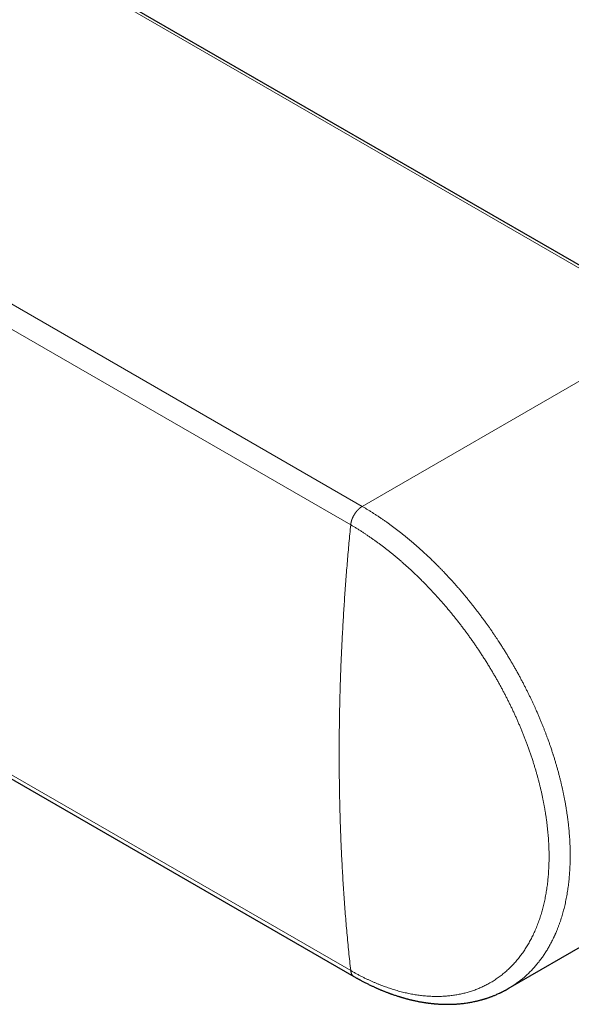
# Model space of a CAD drawing. Header units: millimetres. Extents: x 8 to 760, y 12 to 454.
# Tile 87 of 116: x 646 to 679, y 130 to 190. Entities that reach past the tile are written whole.
import ezdxf

# ---------------------------------------------------------------- set-up
doc = ezdxf.new("R2010")
doc.units = ezdxf.units.MM

msp = doc.modelspace()

# ---------------------------------------------------------------- linework, layer by layer
at = {"color": 8, "linetype": 'Continuous', "lineweight": 0}
for p, q in [((647.89, 193.257), (685.686, 171.437)), ((628.715, 182.187), (666.511, 160.368)), ((628.616, 180.714), (665.809, 159.243)), ((685.686, 171.437), (666.511, 160.368)), ((665.809, 132.103), (641.061, 146.39))]:
    msp.add_line(p, q, dxfattribs=at)
at = {"color": 7, "linetype": 'Continuous', "lineweight": 30}
for p, q in [((685.936, 171.462), (648.14, 193.281)), ((641.262, 146.027), (666.011, 131.74)), ((675.403, 131.005), (694.435, 141.992)), ((675.403, 131.005), (675.394, 131))]:
    msp.add_line(p, q, dxfattribs=at)
at = {"color": 8, "linetype": 'Continuous', "lineweight": 0}
for points, knots in [([(666.511, 160.368), (666.508, 160.366), (666.501, 160.362), (666.49, 160.355), (666.48, 160.349), (666.469, 160.342), (666.458, 160.335), (666.447, 160.327), (666.437, 160.32), (666.427, 160.313), (666.417, 160.306), (666.407, 160.298), (666.397, 160.291), (666.387, 160.283), (666.376, 160.275), (666.366, 160.267), (666.356, 160.258), (666.346, 160.25), (666.336, 160.241), (666.326, 160.232), (666.316, 160.223), (666.306, 160.214), (666.297, 160.206), (666.287, 160.197), (666.278, 160.187), (666.269, 160.178), (666.26, 160.169), (666.251, 160.161), (666.243, 160.152), (666.234, 160.143), (666.226, 160.134), (666.218, 160.125), (666.21, 160.116), (666.201, 160.106), (666.193, 160.097), (666.185, 160.087), (666.177, 160.077), (666.169, 160.068), (666.16, 160.058), (666.152, 160.047), (666.144, 160.037), (666.136, 160.027), (666.128, 160.016), (666.12, 160.006), (666.113, 159.995), (666.105, 159.985), (666.097, 159.974), (666.09, 159.963), (666.082, 159.952), (666.074, 159.94), (666.066, 159.928), (666.058, 159.916), (666.05, 159.903), (666.042, 159.891), (666.035, 159.88), (666.028, 159.868), (666.021, 159.857), (666.015, 159.845), (666.008, 159.834), (666.001, 159.822), (665.995, 159.811), (665.989, 159.8), (665.983, 159.788), (665.976, 159.776), (665.97, 159.765), (665.964, 159.753), (665.958, 159.741), (665.953, 159.729), (665.947, 159.717), (665.941, 159.705), (665.936, 159.693), (665.93, 159.681), (665.925, 159.67), (665.92, 159.658), (665.915, 159.646), (665.91, 159.634), (665.905, 159.622), (665.9, 159.609), (665.895, 159.596), (665.89, 159.583), (665.885, 159.57), (665.881, 159.557), (665.877, 159.545), (665.873, 159.533), (665.869, 159.522), (665.865, 159.51), (665.862, 159.499), (665.858, 159.487), (665.855, 159.476), (665.852, 159.464), (665.848, 159.453), (665.845, 159.44), (665.842, 159.427), (665.838, 159.414), (665.835, 159.401), (665.833, 159.388), (665.83, 159.375), (665.827, 159.362), (665.825, 159.349), (665.822, 159.337), (665.82, 159.324), (665.818, 159.312), (665.816, 159.299), (665.814, 159.285), (665.812, 159.271), (665.811, 159.257), (665.81, 159.248), (665.809, 159.243)], [0, 0, 0, 0, 0.010245, 0.020553, 0.030924, 0.041356, 0.051846, 0.062395, 0.072999, 0.082768, 0.092581, 0.102439, 0.112339, 0.122281, 0.132263, 0.142286, 0.152347, 0.162446, 0.172581, 0.182753, 0.192959, 0.202613, 0.212296, 0.222008, 0.231747, 0.241513, 0.250394, 0.259296, 0.268217, 0.277158, 0.286118, 0.294935, 0.303769, 0.312619, 0.321484, 0.330545, 0.339621, 0.348711, 0.357813, 0.366928, 0.376055, 0.385192, 0.394339, 0.403496, 0.412661, 0.421834, 0.431014, 0.440199, 0.449391, 0.459506, 0.469626, 0.479749, 0.489874, 0.5, 0.509186, 0.51837, 0.527554, 0.536734, 0.545912, 0.554921, 0.563926, 0.572926, 0.581919, 0.591089, 0.600251, 0.609404, 0.618547, 0.62768, 0.636802, 0.645912, 0.65501, 0.664094, 0.673163, 0.682218, 0.691258, 0.700281, 0.709287, 0.719174, 0.729038, 0.738879, 0.748695, 0.758487, 0.767347, 0.776185, 0.785, 0.793792, 0.802561, 0.811149, 0.819713, 0.828252, 0.836766, 0.846868, 0.856932, 0.866957, 0.876943, 0.886888, 0.896791, 0.906652, 0.916469, 0.926242, 0.935968, 0.945647, 0.955279, 0.966567, 0.977784, 0.988929, 1, 1, 1, 1]), ([(666.511, 160.368), (666.562, 160.338), (666.665, 160.279), (666.819, 160.186), (666.973, 160.092), (667.129, 159.995), (667.284, 159.896), (667.439, 159.795), (667.593, 159.692), (667.748, 159.586), (667.905, 159.478), (668.063, 159.366), (668.222, 159.251), (668.383, 159.133), (668.543, 159.012), (668.704, 158.889), (668.865, 158.763), (669.027, 158.634), (669.189, 158.503), (669.351, 158.369), (669.514, 158.232), (669.677, 158.093), (669.84, 157.951), (670.003, 157.806), (670.167, 157.657), (670.333, 157.505), (670.501, 157.348), (670.649, 157.206), (670.779, 157.081), (670.86, 157.001), (670.914, 156.948), (670.938, 156.924), (670.963, 156.899), (670.988, 156.874), (671.013, 156.85), (671.038, 156.825), (671.097, 156.765), (671.193, 156.669), (671.325, 156.534), (671.459, 156.394), (671.595, 156.251), (671.734, 156.102), (671.876, 155.949), (672.019, 155.791), (672.159, 155.634), (672.297, 155.478), (672.431, 155.324), (672.566, 155.166), (672.703, 155.003), (672.842, 154.837), (672.981, 154.666), (673.116, 154.499), (673.246, 154.335), (673.371, 154.175), (673.497, 154.012), (673.624, 153.846), (673.751, 153.676), (673.879, 153.503), (674.007, 153.327), (674.131, 153.154), (674.25, 152.986), (674.364, 152.823), (674.478, 152.656), (674.588, 152.494), (674.693, 152.336), (674.767, 152.225), (674.814, 152.153), (674.833, 152.123), (674.853, 152.093), (674.873, 152.062), (674.893, 152.031), (674.913, 152.001), (674.933, 151.97), (674.988, 151.883), (675.079, 151.74), (675.204, 151.541), (675.325, 151.344), (675.443, 151.149), (675.558, 150.956), (675.669, 150.764), (675.782, 150.568), (675.894, 150.369), (676.007, 150.165), (676.117, 149.964), (676.222, 149.766), (676.325, 149.57), (676.424, 149.377), (676.52, 149.187), (676.613, 149), (676.703, 148.816), (676.79, 148.636), (676.873, 148.46), (676.952, 148.288), (677.029, 148.119), (677.111, 147.937), (677.196, 147.743), (677.284, 147.538), (677.368, 147.338), (677.448, 147.143), (677.524, 146.955), (677.595, 146.773), (677.663, 146.597), (677.727, 146.427), (677.795, 146.245), (677.865, 146.052), (677.936, 145.85), (677.995, 145.678), (678.043, 145.534), (678.081, 145.42), (678.106, 145.343), (678.119, 145.301), (678.123, 145.289), (678.127, 145.276), (678.131, 145.263), (678.135, 145.25), (678.161, 145.171), (678.206, 145.026), (678.271, 144.815), (678.332, 144.605), (678.392, 144.396), (678.449, 144.189), (678.503, 143.985), (678.555, 143.783), (678.604, 143.582), (678.652, 143.381), (678.697, 143.18), (678.741, 142.978), (678.783, 142.778), (678.822, 142.58), (678.859, 142.382), (678.894, 142.186), (678.928, 141.984), (678.96, 141.777), (678.992, 141.563), (679.02, 141.352), (679.046, 141.142), (679.07, 140.935), (679.091, 140.729), (679.109, 140.525), (679.126, 140.32), (679.14, 140.113), (679.151, 139.906), (679.16, 139.701), (679.166, 139.498), (679.17, 139.298), (679.171, 139.165), (679.171, 139.099)], [0, 0, 0, 0, 0.0078798, 0.0157936, 0.0237414, 0.0317231, 0.0397389, 0.0476445, 0.0555829, 0.0635541, 0.0715581, 0.0797592, 0.0879945, 0.0962639, 0.1045674, 0.1129051, 0.121277, 0.1296829, 0.1381231, 0.1465974, 0.1551058, 0.1636485, 0.1722252, 0.1808362, 0.1894813, 0.1983925, 0.2073397, 0.216323, 0.2222717, 0.228236, 0.2295772, 0.230919, 0.2322617, 0.2336052, 0.2349495, 0.2362945, 0.2376404, 0.2446799, 0.2518847, 0.2592548, 0.2667903, 0.2744911, 0.2823573, 0.2903888, 0.2985856, 0.3060869, 0.3137216, 0.3214895, 0.3293908, 0.3374254, 0.3455933, 0.3538946, 0.3612675, 0.3687426, 0.3763197, 0.3839989, 0.3917802, 0.3996635, 0.4076489, 0.4157364, 0.4229379, 0.4302184, 0.4375779, 0.4450165, 0.4516278, 0.4583004, 0.4596183, 0.4609385, 0.4622612, 0.4635861, 0.4649135, 0.4662431, 0.4675752, 0.4689096, 0.4775471, 0.4860711, 0.4944816, 0.5027787, 0.5109622, 0.5190323, 0.5269889, 0.5356101, 0.544094, 0.5524406, 0.5606499, 0.5687219, 0.5766566, 0.5844539, 0.592114, 0.5996368, 0.6070222, 0.6141421, 0.6211296, 0.6279847, 0.6347072, 0.6432218, 0.6515139, 0.6595836, 0.6674309, 0.6750558, 0.682328, 0.6893858, 0.6962289, 0.7028576, 0.711362, 0.719485, 0.7272267, 0.7321272, 0.7368617, 0.7408905, 0.7414086, 0.7419245, 0.7424381, 0.7429496, 0.7434588, 0.7439658, 0.7524967, 0.760995, 0.7694608, 0.7778942, 0.7862951, 0.7945143, 0.8027021, 0.8108587, 0.8189839, 0.8272426, 0.8354687, 0.8436622, 0.851823, 0.8599513, 0.8680469, 0.8761099, 0.8850508, 0.8939512, 0.9028112, 0.9116307, 0.9204099, 0.9291486, 0.9378468, 0.9465047, 0.9555314, 0.9645138, 0.9734519, 0.9823456, 0.991195, 1, 1, 1, 1]), ([(665.809, 132.103), (665.769, 132.483), (665.687, 133.243), (665.579, 134.393), (665.482, 135.551), (665.396, 136.716), (665.321, 137.888), (665.258, 139.068), (665.207, 140.222), (665.168, 141.35), (665.139, 142.45), (665.12, 143.556), (665.11, 144.667), (665.109, 145.784), (665.119, 146.906), (665.137, 148.034), (665.165, 149.167), (665.202, 150.305), (665.249, 151.448), (665.305, 152.596), (665.37, 153.726), (665.442, 154.839), (665.521, 155.934), (665.608, 157.033), (665.703, 158.136), (665.774, 158.874), (665.809, 159.243)], [0, 0, 0, 0, 0.044799, 0.089599, 0.134398, 0.179198, 0.223998, 0.268798, 0.313598, 0.354665, 0.395732, 0.436799, 0.477866, 0.518933, 0.560001, 0.601068, 0.642135, 0.683202, 0.724268, 0.765335, 0.806402, 0.845122, 0.883841, 0.922561, 0.96128, 1, 1, 1, 1]), ([(665.809, 159.243), (665.863, 159.211), (665.972, 159.148), (666.134, 159.051), (666.297, 158.951), (666.46, 158.848), (666.621, 158.744), (666.782, 158.638), (666.942, 158.53), (667.101, 158.42), (667.262, 158.307), (667.423, 158.191), (667.586, 158.071), (667.748, 157.95), (667.91, 157.826), (668.071, 157.7), (668.232, 157.571), (668.393, 157.441), (668.554, 157.308), (668.714, 157.173), (668.873, 157.036), (669.033, 156.897), (669.191, 156.755), (669.349, 156.612), (669.512, 156.462), (669.679, 156.305), (669.851, 156.14), (670.022, 155.973), (670.192, 155.804), (670.356, 155.638), (670.513, 155.475), (670.665, 155.315), (670.816, 155.154), (670.966, 154.991), (671.114, 154.828), (671.261, 154.663), (671.405, 154.499), (671.549, 154.332), (671.693, 154.163), (671.836, 153.991), (671.98, 153.816), (672.122, 153.64), (672.263, 153.463), (672.403, 153.284), (672.542, 153.103), (672.68, 152.921), (672.816, 152.738), (672.951, 152.554), (673.085, 152.368), (673.218, 152.181), (673.349, 151.992), (673.478, 151.803), (673.611, 151.606), (673.746, 151.401), (673.884, 151.189), (674.02, 150.975), (674.154, 150.761), (674.282, 150.551), (674.404, 150.348), (674.521, 150.15), (674.636, 149.951), (674.749, 149.752), (674.86, 149.553), (674.968, 149.355), (675.075, 149.157), (675.179, 148.958), (675.283, 148.757), (675.385, 148.555), (675.487, 148.351), (675.586, 148.146), (675.684, 147.94), (675.78, 147.735), (675.873, 147.528), (675.965, 147.322), (676.055, 147.115), (676.143, 146.908), (676.229, 146.701), (676.313, 146.493), (676.395, 146.285), (676.475, 146.077), (676.556, 145.863), (676.637, 145.641), (676.717, 145.412), (676.795, 145.183), (676.871, 144.955), (676.942, 144.733), (677.008, 144.519), (677.07, 144.312), (677.129, 144.105), (677.187, 143.899), (677.242, 143.694), (677.294, 143.491), (677.344, 143.289), (677.392, 143.088), (677.438, 142.886), (677.482, 142.682), (677.524, 142.479), (677.564, 142.275), (677.601, 142.072), (677.637, 141.87), (677.67, 141.669), (677.7, 141.468), (677.728, 141.268), (677.754, 141.069), (677.778, 140.871), (677.799, 140.674), (677.818, 140.477), (677.835, 140.282), (677.849, 140.081), (677.862, 139.874), (677.872, 139.663), (677.879, 139.453), (677.883, 139.244), (677.885, 139.043), (677.883, 138.85), (677.88, 138.665), (677.874, 138.48), (677.866, 138.298), (677.855, 138.117), (677.842, 137.939), (677.827, 137.764), (677.81, 137.59), (677.791, 137.416), (677.769, 137.243), (677.744, 137.07), (677.717, 136.899), (677.688, 136.729), (677.656, 136.561), (677.623, 136.395), (677.586, 136.23), (677.548, 136.068), (677.507, 135.907), (677.464, 135.748), (677.419, 135.591), (677.371, 135.435), (677.322, 135.282), (677.268, 135.126), (677.21, 134.967), (677.147, 134.805), (677.082, 134.646), (677.014, 134.489), (676.946, 134.34), (676.878, 134.198), (676.81, 134.062), (676.739, 133.929), (676.667, 133.798), (676.593, 133.67), (676.517, 133.545), (676.44, 133.423), (676.36, 133.303), (676.279, 133.185), (676.194, 133.068), (676.108, 132.953), (676.019, 132.841), (675.928, 132.73), (675.835, 132.623), (675.741, 132.517), (675.644, 132.414), (675.546, 132.314), (675.445, 132.216), (675.343, 132.121), (675.239, 132.029), (675.134, 131.939), (675.026, 131.851), (674.913, 131.764), (674.795, 131.676), (674.671, 131.59), (674.544, 131.506), (674.416, 131.426), (674.29, 131.351), (674.166, 131.282), (674.045, 131.218), (673.922, 131.156), (673.798, 131.098), (673.672, 131.042), (673.547, 130.99), (673.42, 130.941), (673.293, 130.894), (673.163, 130.85), (673.031, 130.808), (672.896, 130.769), (672.761, 130.733), (672.624, 130.699), (672.486, 130.669), (672.346, 130.642), (672.206, 130.617), (672.064, 130.595), (671.921, 130.577), (671.777, 130.561), (671.632, 130.548), (671.486, 130.538), (671.339, 130.531), (671.186, 130.527), (671.027, 130.525), (670.862, 130.528), (670.696, 130.534), (670.529, 130.543), (670.366, 130.556), (670.207, 130.572), (670.053, 130.59), (669.899, 130.61), (669.743, 130.634), (669.588, 130.66), (669.433, 130.69), (669.278, 130.721), (669.123, 130.756), (668.966, 130.794), (668.808, 130.834), (668.648, 130.878), (668.488, 130.925), (668.327, 130.975), (668.166, 131.027), (668.005, 131.082), (667.843, 131.141), (667.681, 131.202), (667.519, 131.265), (667.357, 131.332), (667.194, 131.402), (667.031, 131.474), (666.868, 131.549), (666.7, 131.629), (666.526, 131.715), (666.347, 131.807), (666.168, 131.902), (665.988, 132.001), (665.869, 132.069), (665.809, 132.103)], [0, 0, 0, 0, 0.004391, 0.008783, 0.013176, 0.017569, 0.021963, 0.026279, 0.030595, 0.034911, 0.039228, 0.043633, 0.048039, 0.052444, 0.056849, 0.061255, 0.06566, 0.070066, 0.074471, 0.078876, 0.083281, 0.087686, 0.092091, 0.096495, 0.1009, 0.105744, 0.110588, 0.115432, 0.120276, 0.12512, 0.129513, 0.133906, 0.138299, 0.142691, 0.147084, 0.151398, 0.155712, 0.160025, 0.164339, 0.16874, 0.173141, 0.177542, 0.181944, 0.186345, 0.190746, 0.195147, 0.199547, 0.203948, 0.208349, 0.21275, 0.217151, 0.221552, 0.225953, 0.230794, 0.235635, 0.240477, 0.245318, 0.250159, 0.254551, 0.258943, 0.263334, 0.267725, 0.272117, 0.276429, 0.280742, 0.285054, 0.289366, 0.293766, 0.298165, 0.302564, 0.306963, 0.311362, 0.31576, 0.320158, 0.324556, 0.328954, 0.333351, 0.337748, 0.342145, 0.346541, 0.350937, 0.355773, 0.360608, 0.365444, 0.370279, 0.375113, 0.379499, 0.383885, 0.38827, 0.392656, 0.397041, 0.401348, 0.405655, 0.409963, 0.41427, 0.418665, 0.42306, 0.427456, 0.431851, 0.436247, 0.440643, 0.445039, 0.449435, 0.453831, 0.458228, 0.462624, 0.467021, 0.471418, 0.475815, 0.480652, 0.485489, 0.490326, 0.495163, 0.5, 0.504388, 0.508776, 0.513163, 0.517551, 0.521939, 0.526248, 0.530557, 0.534866, 0.539174, 0.543571, 0.547967, 0.552364, 0.55676, 0.561155, 0.565551, 0.569947, 0.574342, 0.578738, 0.583133, 0.587528, 0.591923, 0.596318, 0.600714, 0.605548, 0.610383, 0.615217, 0.620052, 0.624887, 0.629272, 0.633658, 0.638044, 0.64243, 0.646817, 0.651125, 0.655433, 0.659742, 0.664051, 0.668448, 0.672845, 0.677243, 0.681641, 0.686039, 0.690437, 0.694836, 0.699235, 0.703635, 0.708034, 0.712434, 0.716834, 0.721234, 0.725635, 0.730476, 0.735317, 0.740158, 0.744999, 0.749841, 0.754232, 0.758624, 0.763015, 0.767407, 0.771798, 0.776111, 0.780424, 0.784737, 0.78905, 0.793451, 0.797852, 0.802253, 0.806654, 0.811055, 0.815456, 0.819857, 0.824258, 0.828659, 0.833061, 0.837462, 0.841863, 0.846265, 0.850667, 0.855509, 0.860352, 0.865194, 0.870037, 0.87488, 0.879274, 0.883668, 0.888062, 0.892456, 0.89685, 0.901166, 0.905483, 0.909799, 0.914116, 0.918521, 0.922926, 0.927331, 0.931737, 0.936142, 0.940547, 0.944953, 0.949358, 0.953764, 0.958169, 0.962574, 0.966979, 0.971383, 0.975787, 0.980631, 0.985475, 0.990317, 0.995159, 1, 1, 1, 1]), ([(679.171, 139.099), (679.171, 139.038), (679.17, 138.914), (679.167, 138.73), (679.161, 138.546), (679.153, 138.362), (679.143, 138.18), (679.131, 138), (679.117, 137.821), (679.1, 137.643), (679.081, 137.465), (679.059, 137.286), (679.035, 137.106), (679.008, 136.927), (678.979, 136.75), (678.947, 136.573), (678.913, 136.397), (678.876, 136.222), (678.837, 136.049), (678.795, 135.876), (678.75, 135.705), (678.703, 135.535), (678.652, 135.367), (678.6, 135.2), (678.543, 135.033), (678.484, 134.866), (678.421, 134.699), (678.363, 134.553), (678.31, 134.427), (678.276, 134.347), (678.253, 134.296), (678.243, 134.272), (678.232, 134.248), (678.221, 134.225), (678.21, 134.201), (678.199, 134.177), (678.172, 134.119), (678.127, 134.024), (678.062, 133.894), (677.993, 133.76), (677.924, 133.634), (677.858, 133.516), (677.793, 133.405), (677.725, 133.294), (677.656, 133.186), (677.587, 133.08), (677.518, 132.978), (677.446, 132.876), (677.371, 132.773), (677.292, 132.67), (677.211, 132.567), (677.127, 132.464), (677.042, 132.364), (676.957, 132.269), (676.873, 132.177), (676.786, 132.085), (676.696, 131.994), (676.604, 131.905), (676.509, 131.816), (676.412, 131.729), (676.312, 131.643), (676.208, 131.557), (676.1, 131.472), (675.989, 131.388), (675.874, 131.305), (675.756, 131.223), (675.634, 131.144), (675.516, 131.071), (675.438, 131.026), (675.403, 131.005)], [0, 0, 0, 0, 0.0165, 0.033075, 0.049727, 0.066455, 0.083259, 0.099837, 0.116489, 0.133214, 0.150012, 0.167229, 0.184523, 0.201893, 0.219339, 0.236862, 0.254462, 0.272138, 0.289891, 0.30772, 0.325626, 0.343608, 0.361667, 0.379803, 0.398015, 0.416792, 0.43565, 0.454589, 0.467133, 0.479712, 0.482541, 0.485372, 0.488204, 0.491038, 0.493874, 0.496711, 0.499551, 0.514971, 0.531006, 0.547656, 0.56492, 0.578916, 0.593292, 0.608047, 0.623181, 0.637015, 0.651151, 0.665589, 0.680331, 0.695374, 0.710721, 0.726369, 0.742321, 0.75687, 0.771662, 0.786697, 0.801975, 0.817496, 0.832976, 0.84869, 0.864639, 0.880821, 0.897576, 0.914575, 0.931817, 0.949303, 0.967034, 0.985008, 1, 1, 1, 1]), ([(666.011, 131.74), (666.01, 131.74), (666.007, 131.742), (666.001, 131.746), (665.995, 131.75), (665.989, 131.754), (665.983, 131.758), (665.976, 131.763), (665.97, 131.767), (665.964, 131.772), (665.958, 131.777), (665.953, 131.782), (665.947, 131.788), (665.941, 131.793), (665.936, 131.799), (665.93, 131.804), (665.925, 131.81), (665.92, 131.816), (665.915, 131.822), (665.91, 131.829), (665.905, 131.835), (665.9, 131.842), (665.895, 131.849), (665.89, 131.857), (665.885, 131.864), (665.881, 131.872), (665.877, 131.879), (665.873, 131.886), (665.869, 131.893), (665.865, 131.901), (665.862, 131.908), (665.858, 131.915), (665.855, 131.923), (665.852, 131.931), (665.848, 131.939), (665.845, 131.947), (665.842, 131.957), (665.838, 131.966), (665.835, 131.976), (665.833, 131.985), (665.83, 131.995), (665.827, 132.005), (665.825, 132.015), (665.822, 132.025), (665.82, 132.035), (665.818, 132.045), (665.816, 132.055), (665.814, 132.067), (665.812, 132.079), (665.811, 132.091), (665.81, 132.099), (665.809, 132.103)], [0, 0, 0, 0, 0.0099434, 0.0295874, 0.0492211, 0.0688431, 0.0884515, 0.1084445, 0.12842, 0.1483764, 0.1683118, 0.1882247, 0.2081133, 0.2279761, 0.2478112, 0.2676172, 0.2873924, 0.3071353, 0.3268442, 0.3465176, 0.366154, 0.3877094, 0.4092161, 0.4306723, 0.4520759, 0.4734251, 0.4927424, 0.5120119, 0.5312323, 0.5504021, 0.56952, 0.5882447, 0.6069168, 0.6255349, 0.6440979, 0.6661229, 0.6880657, 0.7099242, 0.7316963, 0.7533798, 0.7749724, 0.7964721, 0.8178764, 0.8391831, 0.8603898, 0.8814942, 0.9024937, 0.927105, 0.9515628, 0.9758627, 1, 1, 1, 1])]:
    msp.add_open_spline(points, degree=3, knots=knots, dxfattribs=at)
at = {"color": 7, "linetype": 'Continuous', "lineweight": 30}
msp.add_open_spline([(666.011, 131.74), (666.034, 131.726), (666.079, 131.701), (666.141, 131.665), (666.197, 131.634), (666.246, 131.607), (666.287, 131.584), (666.321, 131.565), (666.351, 131.549), (666.389, 131.528), (666.441, 131.5), (666.509, 131.464), (666.587, 131.423), (666.673, 131.379), (666.764, 131.332), (666.855, 131.287), (666.943, 131.244), (667.03, 131.202), (667.113, 131.162), (667.192, 131.125), (667.264, 131.093), (667.326, 131.064), (667.382, 131.039), (667.434, 131.016), (667.489, 130.992), (667.549, 130.966), (667.609, 130.941), (667.668, 130.916), (667.726, 130.892), (667.789, 130.866), (667.858, 130.838), (667.932, 130.809), (668.01, 130.779), (668.08, 130.752), (668.138, 130.731), (668.182, 130.714), (668.217, 130.701), (668.248, 130.69), (668.28, 130.679), (668.321, 130.664), (668.387, 130.641), (668.472, 130.612), (668.569, 130.579), (668.657, 130.551), (668.736, 130.526), (668.806, 130.504), (668.868, 130.485), (668.918, 130.47), (668.961, 130.458), (669.002, 130.446), (669.052, 130.432), (669.108, 130.416), (669.168, 130.399), (669.229, 130.383), (669.295, 130.366), (669.366, 130.348), (669.439, 130.33), (669.505, 130.314), (669.567, 130.299), (669.631, 130.285), (669.703, 130.269), (669.784, 130.252), (669.871, 130.234), (669.96, 130.216), (670.05, 130.2), (670.128, 130.186), (670.196, 130.174), (670.251, 130.166), (670.3, 130.158), (670.342, 130.151), (670.378, 130.146), (670.41, 130.141), (670.445, 130.137), (670.487, 130.131), (670.536, 130.124), (670.59, 130.117), (670.644, 130.111), (670.699, 130.104), (670.754, 130.098), (670.808, 130.093), (670.86, 130.088), (670.907, 130.083), (670.947, 130.08), (670.98, 130.077), (671.01, 130.075), (671.041, 130.072), (671.08, 130.07), (671.125, 130.067), (671.176, 130.063), (671.229, 130.06), (671.284, 130.058), (671.34, 130.055), (671.397, 130.053), (671.452, 130.051), (671.501, 130.05), (671.541, 130.049), (671.574, 130.049), (671.601, 130.048), (671.627, 130.048), (671.656, 130.048), (671.69, 130.048), (671.727, 130.048), (671.768, 130.048), (671.809, 130.048), (671.852, 130.049), (671.897, 130.05), (671.942, 130.051), (671.982, 130.053), (672.015, 130.054), (672.041, 130.055), (672.064, 130.056), (672.094, 130.057), (672.136, 130.059), (672.191, 130.062), (672.254, 130.066), (672.351, 130.073), (672.468, 130.083), (672.606, 130.098), (672.739, 130.114), (672.872, 130.132), (673.002, 130.153), (673.126, 130.174), (673.248, 130.197), (673.352, 130.219), (673.439, 130.238), (673.511, 130.255), (673.586, 130.273), (673.66, 130.292), (673.73, 130.311), (673.79, 130.327), (673.838, 130.341), (673.874, 130.352), (673.907, 130.361), (673.939, 130.371), (673.976, 130.382), (674.02, 130.396), (674.07, 130.412), (674.126, 130.43), (674.182, 130.45), (674.237, 130.468), (674.287, 130.487), (674.346, 130.508), (674.412, 130.533), (674.487, 130.562), (674.57, 130.595), (674.662, 130.634), (674.763, 130.678), (674.845, 130.715), (674.904, 130.743), (674.94, 130.76), (674.973, 130.776), (675.007, 130.793), (675.043, 130.811), (675.083, 130.831), (675.129, 130.855), (675.179, 130.881), (675.226, 130.906), (675.262, 130.925), (675.289, 130.94), (675.312, 130.953), (675.34, 130.969), (675.368, 130.984), (675.386, 130.995), (675.394, 131)], degree=3, knots=[0, 0, 0, 0, 0.0070659, 0.0134133, 0.0190418, 0.023951, 0.0281407, 0.0316106, 0.0343837, 0.03706, 0.0432106, 0.0500971, 0.0577198, 0.0667044, 0.0760647, 0.0852017, 0.094113, 0.1027985, 0.1112578, 0.1193937, 0.1266587, 0.132967, 0.1383183, 0.14334, 0.148866, 0.1548964, 0.1614495, 0.1667547, 0.1725998, 0.1789849, 0.1859103, 0.1933761, 0.2013827, 0.2092777, 0.214531, 0.2189269, 0.2224652, 0.2251547, 0.2281537, 0.2322732, 0.2375135, 0.2480942, 0.2578486, 0.2667178, 0.2747012, 0.2818044, 0.2880316, 0.2933827, 0.2968223, 0.3009598, 0.3059625, 0.3118306, 0.3181048, 0.3242385, 0.3302306, 0.3382386, 0.3457376, 0.352392, 0.3582312, 0.3645658, 0.3718895, 0.3802028, 0.3892917, 0.3984153, 0.4075108, 0.4165782, 0.422487, 0.428251, 0.4333293, 0.4376641, 0.4412551, 0.4441998, 0.4475833, 0.4519376, 0.4572315, 0.4628112, 0.4684155, 0.4740445, 0.4796982, 0.4853765, 0.4909056, 0.4957762, 0.4998866, 0.5033298, 0.5061162, 0.5091273, 0.513136, 0.5180123, 0.5233746, 0.5289282, 0.5346731, 0.5405017, 0.5465149, 0.5525204, 0.5577964, 0.5618322, 0.5652314, 0.5679936, 0.5704989, 0.5735076, 0.5770411, 0.581086, 0.5855075, 0.5897598, 0.5942869, 0.5990887, 0.6040612, 0.6084108, 0.611916, 0.6146613, 0.616823, 0.619192, 0.6241751, 0.6301234, 0.6369556, 0.6444265, 0.6612169, 0.6748772, 0.6893244, 0.7044164, 0.7185794, 0.7321523, 0.7455471, 0.7592354, 0.7667426, 0.7749299, 0.7837011, 0.7921284, 0.8001387, 0.8075327, 0.8124923, 0.8166756, 0.8200904, 0.8236314, 0.8279056, 0.8329271, 0.8387701, 0.8454459, 0.852325, 0.8586067, 0.8644828, 0.8702697, 0.879208, 0.8880329, 0.8968936, 0.9088879, 0.9213618, 0.9335422, 0.9387203, 0.9431317, 0.9469661, 0.951038, 0.9554404, 0.9603482, 0.9660622, 0.9725776, 0.9787944, 0.9839724, 0.9864049, 0.9893836, 0.9929225, 0.9970217, 1, 1, 1, 1], dxfattribs=at)

doc.saveas('drawing.dxf')
